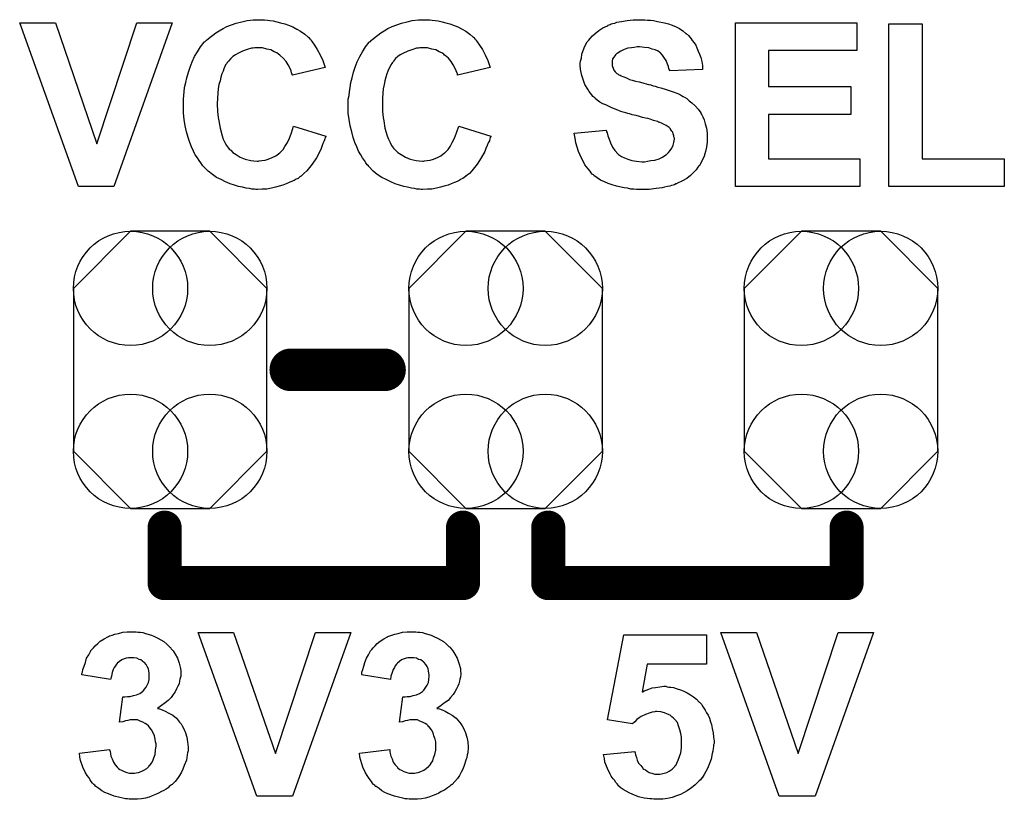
# Model space of a CAD drawing. Extents: x -0.07 to 0.95, y -0.15 to 2.1.
# Tile 3 of 22: x 0.2 to 0.43, y 0.15 to 0.34. Entities that reach past the tile are written whole.
import ezdxf

# ---------------------------------------------------------------- set-up
doc = ezdxf.new("R2010")
doc.units = 0
doc.layers.get('0').update_dxf_attribs({"linetype": 'CONTINUOUS'})
doc.layers.add('gto', color=2, linetype='CONTINUOUS')
doc.layers.add('gts', color=1, linetype='CONTINUOUS')

# ---------------------------------------------------------------- blocks, each defined once
blk = doc.blocks.new('D57')
at = {"const_width": 0.005}
blk.add_lwpolyline([(-0.0025, 0, 1), (0.0025, 0, 1)], format="xyb", close=True, dxfattribs=at)
blk = doc.blocks.new('D60')
at = {"const_width": 0.004}
blk.add_lwpolyline([(-0.002, 0, 1), (0.002, 0, 1)], format="xyb", close=True, dxfattribs=at)
blk = doc.blocks.new('D123')
blk.add_lwpolyline([(-0.0227, 0.0191), (-0.0227, -0.0191), (-0.0093, -0.0325), (0.0093, -0.0325), (0.0227, -0.0191), (0.0227, 0.0191), (0.0093, 0.0325), (-0.0093, 0.0325)], close=True)
for centre in [(-0.0093, 0.0191), (0.0093, 0.0191), (-0.0093, -0.0191), (0.0093, -0.0191)]:
    blk.add_circle(centre, 0.0134)

msp = doc.modelspace()

# ---------------------------------------------------------------- linework, layer by layer
at = {"layer": 'gto', "color": 2}
for points in [[(0.2231, 0.297), (0.2148, 0.297), (0.201, 0.3354), (0.2094, 0.3354), (0.2191, 0.307), (0.2285, 0.3354), (0.2368, 0.3354), (0.2231, 0.297)], [(0.2584, 0.3361), (0.2591, 0.336), (0.2597, 0.3359), (0.2605, 0.3358), (0.2613, 0.3356), (0.2622, 0.3354), (0.2632, 0.3351), (0.2641, 0.3348), (0.2651, 0.3344), (0.266, 0.3339), (0.2669, 0.3334), (0.2679, 0.3327), (0.2687, 0.332), (0.2688, 0.332), (0.2688, 0.3319), (0.269, 0.3317), (0.2692, 0.3315), (0.2694, 0.3312), (0.2696, 0.3309), (0.2702, 0.3301), (0.2708, 0.3291), (0.2715, 0.3279), (0.2721, 0.3265), (0.2727, 0.3249), (0.265, 0.3231), (0.265, 0.3231), (0.2649, 0.3232), (0.2649, 0.3234), (0.2648, 0.3236), (0.2647, 0.3241), (0.2644, 0.3248), (0.264, 0.3255), (0.2635, 0.3263), (0.2628, 0.3271), (0.2621, 0.3277), (0.262, 0.3278), (0.2617, 0.328), (0.2613, 0.3283), (0.2607, 0.3286), (0.2599, 0.329), (0.259, 0.3292), (0.258, 0.3295), (0.2569, 0.3295), (0.2565, 0.3295), (0.2562, 0.3295), (0.2558, 0.3294), (0.2554, 0.3294), (0.2544, 0.3291), (0.2533, 0.3287), (0.2522, 0.3282), (0.2516, 0.3279), (0.251, 0.3275), (0.2505, 0.327), (0.25, 0.3264), (0.25, 0.3264), (0.2498, 0.3262), (0.2497, 0.3261), (0.2496, 0.3258), (0.2493, 0.3255), (0.2491, 0.3251), (0.2489, 0.3246), (0.2487, 0.324), (0.2484, 0.3234), (0.2482, 0.3226), (0.248, 0.3218), (0.2477, 0.3209), (0.2476, 0.3199), (0.2475, 0.3189), (0.2474, 0.3177), (0.2473, 0.3164), (0.2473, 0.3164), (0.2473, 0.3161), (0.2473, 0.3157), (0.2474, 0.3153), (0.2474, 0.3146), (0.2475, 0.3139), (0.2476, 0.3132), (0.2477, 0.3124), (0.248, 0.3107), (0.2485, 0.3089), (0.2487, 0.3081), (0.2491, 0.3073), (0.2495, 0.3066), (0.25, 0.306), (0.25, 0.3059), (0.2501, 0.3059), (0.2502, 0.3057), (0.2505, 0.3055), (0.251, 0.305), (0.2518, 0.3045), (0.2527, 0.3039), (0.2539, 0.3034), (0.2552, 0.3031), (0.2559, 0.303), (0.2567, 0.3029), (0.257, 0.3029), (0.2572, 0.303), (0.2578, 0.3031), (0.2586, 0.3032), (0.2593, 0.3034), (0.2602, 0.3038), (0.2611, 0.3042), (0.262, 0.3049), (0.2621, 0.305), (0.2624, 0.3053), (0.2628, 0.3057), (0.2632, 0.3064), (0.2638, 0.3073), (0.2643, 0.3083), (0.2648, 0.3096), (0.2652, 0.3111), (0.2728, 0.3088), (0.2728, 0.3087), (0.2727, 0.3085), (0.2726, 0.3082), (0.2724, 0.3077), (0.2722, 0.3072), (0.272, 0.3066), (0.2717, 0.3059), (0.2714, 0.3052), (0.2706, 0.3037), (0.2696, 0.3022), (0.2684, 0.3007), (0.2677, 0.3), (0.267, 0.2994), (0.2669, 0.2993), (0.2668, 0.2993), (0.2666, 0.2991), (0.2663, 0.2989), (0.2659, 0.2987), (0.2654, 0.2984), (0.2648, 0.2982), (0.2642, 0.2979), (0.2635, 0.2976), (0.2627, 0.2973), (0.2619, 0.2971), (0.261, 0.2968), (0.2601, 0.2966), (0.259, 0.2964), (0.2579, 0.2964), (0.2568, 0.2963), (0.2564, 0.2963), (0.2561, 0.2964), (0.2555, 0.2964), (0.2549, 0.2965), (0.2541, 0.2966), (0.2533, 0.2968), (0.2523, 0.297), (0.2514, 0.2973), (0.2504, 0.2976), (0.2493, 0.2981), (0.2483, 0.2986), (0.2472, 0.2991), (0.2462, 0.2998), (0.2452, 0.3006), (0.2442, 0.3016), (0.2442, 0.3016), (0.244, 0.3018), (0.2438, 0.3021), (0.2435, 0.3025), (0.2431, 0.3031), (0.2427, 0.3037), (0.2422, 0.3044), (0.2418, 0.3053), (0.2413, 0.3063), (0.2409, 0.3073), (0.2405, 0.3085), (0.2401, 0.3098), (0.2398, 0.3112), (0.2396, 0.3127), (0.2394, 0.3142), (0.2394, 0.3159), (0.2394, 0.3159), (0.2394, 0.316), (0.2394, 0.3163), (0.2394, 0.3168), (0.2394, 0.3175), (0.2395, 0.3183), (0.2396, 0.3192), (0.2397, 0.3202), (0.24, 0.3214), (0.2402, 0.3225), (0.2406, 0.3238), (0.241, 0.325), (0.2415, 0.3262), (0.242, 0.3275), (0.2427, 0.3286), (0.2434, 0.3297), (0.2443, 0.3308), (0.2443, 0.3309), (0.2445, 0.331), (0.2448, 0.3313), (0.2452, 0.3316), (0.2457, 0.332), (0.2463, 0.3325), (0.247, 0.333), (0.2478, 0.3335), (0.2487, 0.334), (0.2496, 0.3345), (0.2507, 0.3349), (0.2518, 0.3353), (0.2531, 0.3356), (0.2544, 0.3359), (0.2558, 0.3361), (0.2573, 0.3361), (0.2579, 0.3361), (0.2584, 0.3361)], [(0.2972, 0.3361), (0.2978, 0.336), (0.2985, 0.3359), (0.2992, 0.3358), (0.3001, 0.3356), (0.301, 0.3354), (0.3019, 0.3351), (0.3028, 0.3348), (0.3038, 0.3344), (0.3048, 0.3339), (0.3057, 0.3334), (0.3066, 0.3327), (0.3074, 0.332), (0.3075, 0.332), (0.3076, 0.3319), (0.3077, 0.3317), (0.3079, 0.3315), (0.3081, 0.3312), (0.3083, 0.3309), (0.3089, 0.3301), (0.3096, 0.3291), (0.3102, 0.3279), (0.3108, 0.3265), (0.3114, 0.3249), (0.3037, 0.3231), (0.3037, 0.3231), (0.3037, 0.3232), (0.3037, 0.3234), (0.3036, 0.3236), (0.3034, 0.3241), (0.3031, 0.3248), (0.3027, 0.3255), (0.3022, 0.3263), (0.3016, 0.3271), (0.3008, 0.3277), (0.3007, 0.3278), (0.3005, 0.328), (0.3, 0.3283), (0.2994, 0.3286), (0.2986, 0.329), (0.2977, 0.3292), (0.2967, 0.3295), (0.2956, 0.3295), (0.2952, 0.3295), (0.2949, 0.3295), (0.2946, 0.3294), (0.2941, 0.3294), (0.2932, 0.3291), (0.2921, 0.3287), (0.2909, 0.3282), (0.2903, 0.3279), (0.2897, 0.3275), (0.2892, 0.327), (0.2887, 0.3264), (0.2887, 0.3264), (0.2886, 0.3262), (0.2885, 0.3261), (0.2883, 0.3258), (0.2881, 0.3255), (0.2879, 0.3251), (0.2876, 0.3246), (0.2874, 0.324), (0.2871, 0.3234), (0.2869, 0.3226), (0.2867, 0.3218), (0.2865, 0.3209), (0.2863, 0.3199), (0.2862, 0.3189), (0.2861, 0.3177), (0.2861, 0.3164), (0.2861, 0.3164), (0.2861, 0.3161), (0.2861, 0.3157), (0.2861, 0.3153), (0.2861, 0.3146), (0.2862, 0.3139), (0.2863, 0.3132), (0.2864, 0.3124), (0.2867, 0.3107), (0.2872, 0.3089), (0.2875, 0.3081), (0.2879, 0.3073), (0.2882, 0.3066), (0.2887, 0.306), (0.2887, 0.3059), (0.2888, 0.3059), (0.289, 0.3057), (0.2892, 0.3055), (0.2897, 0.305), (0.2905, 0.3045), (0.2915, 0.3039), (0.2926, 0.3034), (0.294, 0.3031), (0.2947, 0.303), (0.2955, 0.3029), (0.2957, 0.3029), (0.296, 0.303), (0.2966, 0.3031), (0.2973, 0.3032), (0.2981, 0.3034), (0.299, 0.3038), (0.2998, 0.3042), (0.3007, 0.3049), (0.3008, 0.305), (0.3011, 0.3053), (0.3015, 0.3057), (0.302, 0.3064), (0.3025, 0.3073), (0.303, 0.3083), (0.3035, 0.3096), (0.304, 0.3111), (0.3115, 0.3088), (0.3115, 0.3087), (0.3114, 0.3085), (0.3113, 0.3082), (0.3112, 0.3077), (0.3109, 0.3072), (0.3107, 0.3066), (0.3104, 0.3059), (0.3101, 0.3052), (0.3093, 0.3037), (0.3083, 0.3022), (0.3071, 0.3007), (0.3065, 0.3), (0.3057, 0.2994), (0.3057, 0.2993), (0.3056, 0.2993), (0.3053, 0.2991), (0.305, 0.2989), (0.3046, 0.2987), (0.3041, 0.2984), (0.3036, 0.2982), (0.303, 0.2979), (0.3022, 0.2976), (0.3015, 0.2973), (0.3006, 0.2971), (0.2997, 0.2968), (0.2988, 0.2966), (0.2977, 0.2964), (0.2967, 0.2964), (0.2955, 0.2963), (0.2952, 0.2963), (0.2948, 0.2964), (0.2942, 0.2964), (0.2936, 0.2965), (0.2929, 0.2966), (0.292, 0.2968), (0.2911, 0.297), (0.2901, 0.2973), (0.2891, 0.2976), (0.2881, 0.2981), (0.287, 0.2986), (0.286, 0.2991), (0.2849, 0.2998), (0.2839, 0.3006), (0.283, 0.3016), (0.2829, 0.3016), (0.2828, 0.3018), (0.2825, 0.3021), (0.2822, 0.3025), (0.2819, 0.3031), (0.2814, 0.3037), (0.281, 0.3044), (0.2805, 0.3053), (0.2801, 0.3063), (0.2796, 0.3073), (0.2792, 0.3085), (0.2789, 0.3098), (0.2785, 0.3112), (0.2783, 0.3127), (0.2781, 0.3142), (0.2781, 0.3159), (0.2781, 0.3159), (0.2781, 0.316), (0.2781, 0.3163), (0.2781, 0.3168), (0.2781, 0.3175), (0.2783, 0.3183), (0.2784, 0.3192), (0.2785, 0.3202), (0.2787, 0.3214), (0.279, 0.3225), (0.2793, 0.3238), (0.2797, 0.325), (0.2802, 0.3262), (0.2808, 0.3275), (0.2814, 0.3286), (0.2821, 0.3297), (0.283, 0.3308), (0.2831, 0.3309), (0.2833, 0.331), (0.2835, 0.3313), (0.2839, 0.3316), (0.2844, 0.332), (0.285, 0.3325), (0.2857, 0.333), (0.2865, 0.3335), (0.2874, 0.334), (0.2884, 0.3345), (0.2895, 0.3349), (0.2906, 0.3353), (0.2919, 0.3356), (0.2931, 0.3359), (0.2946, 0.3361), (0.296, 0.3361), (0.2967, 0.3361), (0.2972, 0.3361)], [(0.3477, 0.3361), (0.3483, 0.336), (0.349, 0.336), (0.3497, 0.3359), (0.3506, 0.3357), (0.3523, 0.3354), (0.3532, 0.3351), (0.3541, 0.3348), (0.355, 0.3344), (0.3558, 0.334), (0.3566, 0.3335), (0.3573, 0.3329), (0.3574, 0.3329), (0.3575, 0.3327), (0.3577, 0.3326), (0.3579, 0.3324), (0.3582, 0.332), (0.3585, 0.3316), (0.3588, 0.3312), (0.3592, 0.3307), (0.3596, 0.3301), (0.3599, 0.3295), (0.3602, 0.3287), (0.3605, 0.328), (0.3608, 0.3272), (0.361, 0.3263), (0.3612, 0.3254), (0.3612, 0.3244), (0.3535, 0.3241), (0.3535, 0.3242), (0.3535, 0.3243), (0.3533, 0.3246), (0.3532, 0.3251), (0.353, 0.3257), (0.3527, 0.3265), (0.3523, 0.3271), (0.3518, 0.3278), (0.3513, 0.3284), (0.3512, 0.3284), (0.351, 0.3286), (0.3506, 0.3288), (0.3501, 0.329), (0.3494, 0.3292), (0.3486, 0.3295), (0.3476, 0.3296), (0.3464, 0.3297), (0.3459, 0.3297), (0.3452, 0.3296), (0.3445, 0.3295), (0.3437, 0.3294), (0.3428, 0.3291), (0.342, 0.3287), (0.3412, 0.3282), (0.3411, 0.3282), (0.341, 0.3281), (0.3408, 0.3279), (0.3406, 0.3276), (0.3404, 0.3273), (0.3401, 0.3269), (0.34, 0.3264), (0.34, 0.3259), (0.34, 0.3258), (0.34, 0.3256), (0.34, 0.3254), (0.3401, 0.3251), (0.3402, 0.3247), (0.3404, 0.3243), (0.3407, 0.3239), (0.3411, 0.3235), (0.3411, 0.3235), (0.3414, 0.3233), (0.3416, 0.3232), (0.3419, 0.3231), (0.3421, 0.3229), (0.3425, 0.3228), (0.343, 0.3226), (0.3435, 0.3224), (0.3441, 0.3221), (0.3447, 0.3219), (0.3455, 0.3217), (0.3463, 0.3215), (0.3472, 0.3213), (0.3482, 0.321), (0.3482, 0.321), (0.3485, 0.3209), (0.3487, 0.3209), (0.3491, 0.3208), (0.3496, 0.3206), (0.3501, 0.3205), (0.3507, 0.3203), (0.3514, 0.3201), (0.3527, 0.3197), (0.3541, 0.3193), (0.3554, 0.3188), (0.356, 0.3185), (0.3565, 0.3182), (0.3566, 0.3182), (0.3566, 0.3181), (0.357, 0.3179), (0.3575, 0.3176), (0.3581, 0.3171), (0.3587, 0.3166), (0.3595, 0.3159), (0.3602, 0.3151), (0.3608, 0.3143), (0.3608, 0.3141), (0.361, 0.3138), (0.3613, 0.3133), (0.3616, 0.3126), (0.3618, 0.3117), (0.3621, 0.3107), (0.3623, 0.3095), (0.3623, 0.3082), (0.3623, 0.3081), (0.3623, 0.308), (0.3623, 0.3078), (0.3623, 0.3076), (0.3623, 0.3073), (0.3622, 0.3069), (0.3621, 0.3062), (0.3619, 0.3052), (0.3616, 0.3041), (0.3611, 0.3031), (0.3605, 0.3019), (0.3605, 0.3019), (0.3603, 0.3018), (0.3601, 0.3015), (0.3597, 0.3009), (0.3591, 0.3003), (0.3584, 0.2996), (0.3575, 0.2989), (0.3565, 0.2983), (0.3552, 0.2977), (0.3552, 0.2977), (0.3551, 0.2976), (0.3549, 0.2976), (0.3546, 0.2974), (0.3543, 0.2973), (0.3539, 0.2972), (0.3535, 0.2971), (0.353, 0.297), (0.3523, 0.2968), (0.3517, 0.2967), (0.3503, 0.2965), (0.3487, 0.2963), (0.3469, 0.2963), (0.3462, 0.2963), (0.3457, 0.2963), (0.3451, 0.2964), (0.3444, 0.2964), (0.3436, 0.2966), (0.3428, 0.2967), (0.341, 0.2971), (0.34, 0.2974), (0.3391, 0.2977), (0.3382, 0.2981), (0.3373, 0.2985), (0.3365, 0.299), (0.3357, 0.2996), (0.3356, 0.2997), (0.3355, 0.2998), (0.3353, 0.2999), (0.3351, 0.3002), (0.3348, 0.3006), (0.3344, 0.3011), (0.334, 0.3016), (0.3336, 0.3021), (0.3333, 0.3028), (0.3329, 0.3035), (0.3325, 0.3043), (0.3321, 0.3052), (0.3318, 0.3062), (0.3315, 0.3072), (0.3313, 0.3083), (0.3311, 0.3095), (0.3386, 0.3102), (0.3386, 0.3102), (0.3387, 0.31), (0.3387, 0.3098), (0.3388, 0.3096), (0.339, 0.3089), (0.3393, 0.3081), (0.3396, 0.3072), (0.3401, 0.3062), (0.3406, 0.3054), (0.3414, 0.3046), (0.3415, 0.3045), (0.3417, 0.3043), (0.3422, 0.304), (0.3429, 0.3037), (0.3437, 0.3034), (0.3446, 0.3031), (0.3457, 0.3029), (0.347, 0.3028), (0.3476, 0.3028), (0.3483, 0.3029), (0.3491, 0.3031), (0.35, 0.3032), (0.351, 0.3035), (0.3518, 0.3039), (0.3526, 0.3044), (0.3527, 0.3044), (0.353, 0.3047), (0.3532, 0.305), (0.3536, 0.3054), (0.354, 0.306), (0.3543, 0.3067), (0.3545, 0.3073), (0.3546, 0.3081), (0.3546, 0.3082), (0.3546, 0.3083), (0.3545, 0.3086), (0.3545, 0.3089), (0.3543, 0.3093), (0.3542, 0.3097), (0.354, 0.31), (0.3537, 0.3104), (0.3537, 0.3105), (0.3536, 0.3106), (0.3534, 0.3108), (0.3531, 0.311), (0.3527, 0.3113), (0.3522, 0.3115), (0.3517, 0.3118), (0.351, 0.3121), (0.3509, 0.3121), (0.3507, 0.3122), (0.3503, 0.3123), (0.35, 0.3124), (0.3497, 0.3125), (0.3493, 0.3126), (0.3489, 0.3128), (0.3484, 0.3129), (0.3478, 0.313), (0.3471, 0.3132), (0.3464, 0.3134), (0.3456, 0.3136), (0.3447, 0.3138), (0.3447, 0.3138), (0.3445, 0.3139), (0.3441, 0.314), (0.3437, 0.3141), (0.3432, 0.3143), (0.3426, 0.3144), (0.342, 0.3146), (0.3413, 0.3149), (0.3399, 0.3154), (0.3385, 0.3161), (0.3378, 0.3164), (0.3371, 0.3168), (0.3365, 0.3172), (0.336, 0.3176), (0.336, 0.3176), (0.3359, 0.3178), (0.3357, 0.3179), (0.3355, 0.3181), (0.3352, 0.3185), (0.3349, 0.3189), (0.3346, 0.3193), (0.3343, 0.3198), (0.3336, 0.3209), (0.3331, 0.3223), (0.3329, 0.323), (0.3327, 0.3237), (0.3326, 0.3245), (0.3325, 0.3254), (0.3325, 0.3254), (0.3325, 0.3255), (0.3325, 0.3256), (0.3325, 0.3259), (0.3326, 0.3264), (0.3328, 0.3271), (0.3329, 0.328), (0.3332, 0.3289), (0.3336, 0.3299), (0.3341, 0.3309), (0.3341, 0.3309), (0.3342, 0.331), (0.3345, 0.3313), (0.3348, 0.3317), (0.3354, 0.3323), (0.336, 0.3329), (0.3369, 0.3336), (0.3378, 0.3342), (0.3389, 0.3347), (0.339, 0.3347), (0.3391, 0.3348), (0.3393, 0.3349), (0.3395, 0.335), (0.3398, 0.3351), (0.3401, 0.3352), (0.3406, 0.3353), (0.3411, 0.3355), (0.3422, 0.3357), (0.3435, 0.3359), (0.3449, 0.3361), (0.3465, 0.3361), (0.3472, 0.3361), (0.3477, 0.3361)], [(0.3974, 0.3289), (0.3767, 0.3289), (0.3767, 0.3204), (0.396, 0.3204), (0.396, 0.3139), (0.3767, 0.3139), (0.3767, 0.3035), (0.3981, 0.3035), (0.3981, 0.297), (0.3689, 0.297), (0.3689, 0.3354), (0.3974, 0.3354), (0.3974, 0.3289)], [(0.4127, 0.3035), (0.432, 0.3035), (0.432, 0.297), (0.4049, 0.297), (0.4049, 0.3351), (0.4127, 0.3351), (0.4127, 0.3035)], [(0.2283, 0.1926), (0.2288, 0.1925), (0.2293, 0.1925), (0.2299, 0.1924), (0.2305, 0.1922), (0.2319, 0.1918), (0.2326, 0.1915), (0.2334, 0.1911), (0.2341, 0.1907), (0.2348, 0.1903), (0.2355, 0.1897), (0.2361, 0.1891), (0.2361, 0.1891), (0.2362, 0.189), (0.2364, 0.1889), (0.2365, 0.1886), (0.237, 0.1881), (0.2375, 0.1873), (0.238, 0.1864), (0.2384, 0.1852), (0.2387, 0.184), (0.2388, 0.1834), (0.2388, 0.1827), (0.2388, 0.1827), (0.2388, 0.1825), (0.2388, 0.1822), (0.2387, 0.1819), (0.2386, 0.1815), (0.2385, 0.181), (0.2384, 0.1804), (0.2381, 0.1798), (0.2378, 0.1792), (0.2375, 0.1785), (0.237, 0.1779), (0.2365, 0.1772), (0.2358, 0.1765), (0.2351, 0.1759), (0.2343, 0.1753), (0.2333, 0.1746), (0.2333, 0.1746), (0.2334, 0.1746), (0.2336, 0.1746), (0.2338, 0.1745), (0.2344, 0.1743), (0.2351, 0.174), (0.236, 0.1735), (0.2369, 0.173), (0.2378, 0.1723), (0.2385, 0.1714), (0.2386, 0.1713), (0.2389, 0.171), (0.2391, 0.1705), (0.2395, 0.1698), (0.2399, 0.1689), (0.2402, 0.1679), (0.2404, 0.1668), (0.2405, 0.1655), (0.2405, 0.1654), (0.2405, 0.1653), (0.2405, 0.165), (0.2405, 0.1647), (0.2404, 0.1642), (0.2403, 0.1637), (0.2402, 0.1631), (0.2401, 0.1625), (0.2396, 0.1612), (0.2393, 0.1604), (0.239, 0.1597), (0.2385, 0.1589), (0.238, 0.1582), (0.2375, 0.1575), (0.2368, 0.1568), (0.2368, 0.1568), (0.2366, 0.1567), (0.2364, 0.1565), (0.2361, 0.1563), (0.2358, 0.156), (0.2354, 0.1557), (0.2348, 0.1554), (0.2343, 0.1551), (0.2336, 0.1547), (0.2329, 0.1544), (0.2321, 0.1541), (0.2314, 0.1538), (0.2305, 0.1536), (0.2296, 0.1534), (0.2286, 0.1533), (0.2276, 0.1533), (0.2271, 0.1533), (0.2267, 0.1533), (0.2263, 0.1534), (0.2258, 0.1534), (0.2252, 0.1536), (0.2245, 0.1537), (0.2232, 0.154), (0.2218, 0.1546), (0.221, 0.1549), (0.2203, 0.1553), (0.2196, 0.1558), (0.2189, 0.1563), (0.2189, 0.1563), (0.2188, 0.1564), (0.2186, 0.1566), (0.2184, 0.1568), (0.2181, 0.1571), (0.2178, 0.1575), (0.2175, 0.1579), (0.2172, 0.1584), (0.2168, 0.1589), (0.2164, 0.1595), (0.2158, 0.1608), (0.2153, 0.1624), (0.2151, 0.1632), (0.215, 0.1641), (0.2221, 0.165), (0.2221, 0.1649), (0.2221, 0.1649), (0.2222, 0.1645), (0.2223, 0.164), (0.2224, 0.1634), (0.2227, 0.1628), (0.223, 0.162), (0.2234, 0.1614), (0.2239, 0.1608), (0.224, 0.1607), (0.2242, 0.1605), (0.2245, 0.1603), (0.2249, 0.1601), (0.2255, 0.1598), (0.2261, 0.1596), (0.2268, 0.1594), (0.2275, 0.1594), (0.2277, 0.1594), (0.2279, 0.1594), (0.2283, 0.1595), (0.2289, 0.1596), (0.2295, 0.1598), (0.2301, 0.1601), (0.2308, 0.1605), (0.2314, 0.1611), (0.2314, 0.1612), (0.2316, 0.1614), (0.2319, 0.1618), (0.2322, 0.1623), (0.2325, 0.163), (0.2328, 0.1638), (0.2329, 0.1648), (0.233, 0.1658), (0.233, 0.1659), (0.233, 0.1659), (0.233, 0.1663), (0.2329, 0.1668), (0.2328, 0.1674), (0.2326, 0.1682), (0.2323, 0.1689), (0.2319, 0.1696), (0.2314, 0.1703), (0.2314, 0.1703), (0.2312, 0.1705), (0.2308, 0.1708), (0.2304, 0.1711), (0.2299, 0.1714), (0.2293, 0.1716), (0.2286, 0.1719), (0.2278, 0.1719), (0.2273, 0.1719), (0.2269, 0.1719), (0.2264, 0.1718), (0.2258, 0.1717), (0.2252, 0.1715), (0.2244, 0.1714), (0.2252, 0.1773), (0.2257, 0.1773), (0.2263, 0.1774), (0.2269, 0.1774), (0.2277, 0.1776), (0.2284, 0.1778), (0.2292, 0.1781), (0.2298, 0.1786), (0.2299, 0.1786), (0.2301, 0.1789), (0.2303, 0.1791), (0.2307, 0.1796), (0.2309, 0.1801), (0.2312, 0.1807), (0.2314, 0.1814), (0.2314, 0.1822), (0.2314, 0.1824), (0.2314, 0.1826), (0.2314, 0.1829), (0.2313, 0.1834), (0.2312, 0.1839), (0.2309, 0.1844), (0.2307, 0.1849), (0.2303, 0.1854), (0.2302, 0.1854), (0.23, 0.1855), (0.2298, 0.1857), (0.2294, 0.186), (0.229, 0.1861), (0.2285, 0.1864), (0.2278, 0.1865), (0.2272, 0.1865), (0.2268, 0.1865), (0.2265, 0.1865), (0.226, 0.1864), (0.2255, 0.1862), (0.225, 0.186), (0.2244, 0.1856), (0.2239, 0.1852), (0.2239, 0.1851), (0.2237, 0.185), (0.2235, 0.1846), (0.2232, 0.1842), (0.2229, 0.1837), (0.2227, 0.183), (0.2225, 0.1822), (0.2223, 0.1814), (0.2156, 0.1825), (0.2156, 0.1825), (0.2156, 0.1826), (0.2156, 0.1828), (0.2157, 0.1831), (0.2158, 0.1837), (0.2161, 0.1845), (0.2164, 0.1854), (0.2167, 0.1864), (0.2172, 0.1872), (0.2177, 0.1881), (0.2177, 0.1882), (0.2179, 0.1884), (0.2183, 0.1888), (0.2187, 0.1893), (0.2193, 0.1898), (0.2199, 0.1904), (0.2208, 0.1909), (0.2217, 0.1914), (0.2217, 0.1914), (0.2218, 0.1915), (0.2221, 0.1916), (0.2227, 0.1918), (0.2233, 0.192), (0.2242, 0.1922), (0.2252, 0.1925), (0.2262, 0.1926), (0.2274, 0.1926), (0.2279, 0.1926), (0.2283, 0.1926)], [(0.265, 0.154), (0.2566, 0.154), (0.2429, 0.1924), (0.2512, 0.1924), (0.261, 0.164), (0.2704, 0.1924), (0.2787, 0.1924), (0.265, 0.154)], [(0.2939, 0.1926), (0.2944, 0.1925), (0.2949, 0.1925), (0.2955, 0.1924), (0.2961, 0.1922), (0.2975, 0.1918), (0.2982, 0.1915), (0.299, 0.1911), (0.2997, 0.1907), (0.3004, 0.1903), (0.3011, 0.1897), (0.3017, 0.1891), (0.3018, 0.1891), (0.3019, 0.189), (0.302, 0.1889), (0.3022, 0.1886), (0.3026, 0.1881), (0.3031, 0.1873), (0.3036, 0.1864), (0.304, 0.1852), (0.3044, 0.184), (0.3044, 0.1834), (0.3045, 0.1827), (0.3045, 0.1827), (0.3045, 0.1825), (0.3044, 0.1822), (0.3044, 0.1819), (0.3043, 0.1815), (0.3042, 0.181), (0.304, 0.1804), (0.3038, 0.1798), (0.3035, 0.1792), (0.3031, 0.1785), (0.3027, 0.1779), (0.3021, 0.1772), (0.3015, 0.1765), (0.3007, 0.1759), (0.2999, 0.1753), (0.2989, 0.1746), (0.299, 0.1746), (0.2991, 0.1746), (0.2992, 0.1746), (0.2995, 0.1745), (0.3001, 0.1743), (0.3008, 0.174), (0.3016, 0.1735), (0.3025, 0.173), (0.3034, 0.1723), (0.3042, 0.1714), (0.3043, 0.1713), (0.3045, 0.171), (0.3048, 0.1705), (0.3052, 0.1698), (0.3056, 0.1689), (0.3059, 0.1679), (0.3061, 0.1668), (0.3062, 0.1655), (0.3062, 0.1654), (0.3062, 0.1653), (0.3062, 0.165), (0.3061, 0.1647), (0.3061, 0.1642), (0.306, 0.1637), (0.3059, 0.1631), (0.3057, 0.1625), (0.3053, 0.1612), (0.305, 0.1604), (0.3046, 0.1597), (0.3042, 0.1589), (0.3037, 0.1582), (0.3031, 0.1575), (0.3025, 0.1568), (0.3024, 0.1568), (0.3023, 0.1567), (0.3021, 0.1565), (0.3018, 0.1563), (0.3014, 0.156), (0.301, 0.1557), (0.3005, 0.1554), (0.2999, 0.1551), (0.2993, 0.1547), (0.2986, 0.1544), (0.2978, 0.1541), (0.297, 0.1538), (0.2961, 0.1536), (0.2953, 0.1534), (0.2943, 0.1533), (0.2933, 0.1533), (0.2928, 0.1533), (0.2924, 0.1533), (0.2919, 0.1534), (0.2914, 0.1534), (0.2909, 0.1536), (0.2902, 0.1537), (0.2889, 0.154), (0.2874, 0.1546), (0.2867, 0.1549), (0.286, 0.1553), (0.2853, 0.1558), (0.2846, 0.1563), (0.2845, 0.1563), (0.2844, 0.1564), (0.2843, 0.1566), (0.284, 0.1568), (0.2838, 0.1571), (0.2835, 0.1575), (0.2832, 0.1579), (0.2828, 0.1584), (0.2825, 0.1589), (0.2821, 0.1595), (0.2815, 0.1608), (0.281, 0.1624), (0.2808, 0.1632), (0.2807, 0.1641), (0.2878, 0.165), (0.2878, 0.1649), (0.2878, 0.1649), (0.2878, 0.1645), (0.2879, 0.164), (0.2881, 0.1634), (0.2884, 0.1628), (0.2886, 0.162), (0.2891, 0.1614), (0.2896, 0.1608), (0.2896, 0.1607), (0.2899, 0.1605), (0.2902, 0.1603), (0.2906, 0.1601), (0.2911, 0.1598), (0.2918, 0.1596), (0.2924, 0.1594), (0.2932, 0.1594), (0.2933, 0.1594), (0.2936, 0.1594), (0.294, 0.1595), (0.2945, 0.1596), (0.2951, 0.1598), (0.2958, 0.1601), (0.2964, 0.1605), (0.297, 0.1611), (0.2971, 0.1612), (0.2973, 0.1614), (0.2975, 0.1618), (0.2979, 0.1623), (0.2981, 0.163), (0.2984, 0.1638), (0.2986, 0.1648), (0.2986, 0.1658), (0.2986, 0.1659), (0.2986, 0.1659), (0.2986, 0.1663), (0.2986, 0.1668), (0.2985, 0.1674), (0.2982, 0.1682), (0.298, 0.1689), (0.2976, 0.1696), (0.2971, 0.1703), (0.297, 0.1703), (0.2968, 0.1705), (0.2965, 0.1708), (0.2961, 0.1711), (0.2955, 0.1714), (0.2949, 0.1716), (0.2943, 0.1719), (0.2935, 0.1719), (0.2929, 0.1719), (0.2925, 0.1719), (0.292, 0.1718), (0.2914, 0.1717), (0.2908, 0.1715), (0.2901, 0.1714), (0.2909, 0.1773), (0.2914, 0.1773), (0.2919, 0.1774), (0.2926, 0.1774), (0.2933, 0.1776), (0.2941, 0.1778), (0.2948, 0.1781), (0.2955, 0.1786), (0.2955, 0.1786), (0.2958, 0.1789), (0.296, 0.1791), (0.2963, 0.1796), (0.2966, 0.1801), (0.2969, 0.1807), (0.297, 0.1814), (0.2971, 0.1822), (0.2971, 0.1824), (0.2971, 0.1826), (0.297, 0.1829), (0.2969, 0.1834), (0.2968, 0.1839), (0.2966, 0.1844), (0.2963, 0.1849), (0.2959, 0.1854), (0.2959, 0.1854), (0.2957, 0.1855), (0.2955, 0.1857), (0.2951, 0.186), (0.2946, 0.1861), (0.2941, 0.1864), (0.2935, 0.1865), (0.2928, 0.1865), (0.2925, 0.1865), (0.2921, 0.1865), (0.2917, 0.1864), (0.2912, 0.1862), (0.2906, 0.186), (0.2901, 0.1856), (0.2896, 0.1852), (0.2895, 0.1851), (0.2894, 0.185), (0.2891, 0.1846), (0.2889, 0.1842), (0.2886, 0.1837), (0.2884, 0.183), (0.2881, 0.1822), (0.288, 0.1814), (0.2812, 0.1825), (0.2812, 0.1825), (0.2813, 0.1826), (0.2813, 0.1828), (0.2813, 0.1831), (0.2815, 0.1837), (0.2817, 0.1845), (0.282, 0.1854), (0.2824, 0.1864), (0.2828, 0.1872), (0.2833, 0.1881), (0.2834, 0.1882), (0.2836, 0.1884), (0.2839, 0.1888), (0.2844, 0.1893), (0.2849, 0.1898), (0.2856, 0.1904), (0.2864, 0.1909), (0.2873, 0.1914), (0.2874, 0.1914), (0.2874, 0.1915), (0.2878, 0.1916), (0.2883, 0.1918), (0.289, 0.192), (0.2898, 0.1922), (0.2908, 0.1925), (0.2919, 0.1926), (0.293, 0.1926), (0.2935, 0.1926), (0.2939, 0.1926)], [(0.3621, 0.185), (0.3482, 0.185), (0.347, 0.1785), (0.3471, 0.1785), (0.3472, 0.1785), (0.3475, 0.1787), (0.348, 0.1789), (0.3486, 0.1791), (0.3494, 0.1794), (0.3502, 0.1795), (0.3512, 0.1797), (0.3521, 0.1798), (0.3526, 0.1798), (0.3529, 0.1797), (0.3533, 0.1796), (0.3538, 0.1796), (0.3544, 0.1795), (0.355, 0.1793), (0.3563, 0.1789), (0.357, 0.1786), (0.3576, 0.1783), (0.3584, 0.1778), (0.3591, 0.1773), (0.3598, 0.1768), (0.3604, 0.1761), (0.3605, 0.1761), (0.3606, 0.176), (0.3608, 0.1758), (0.361, 0.1755), (0.3612, 0.1751), (0.3615, 0.1747), (0.3618, 0.1742), (0.3621, 0.1736), (0.3625, 0.173), (0.3628, 0.1723), (0.3631, 0.1715), (0.3633, 0.1708), (0.3635, 0.1699), (0.3637, 0.1689), (0.3638, 0.1679), (0.3639, 0.1669), (0.3639, 0.1668), (0.3639, 0.1667), (0.3639, 0.1664), (0.3638, 0.1661), (0.3638, 0.1657), (0.3637, 0.1652), (0.3636, 0.1646), (0.3635, 0.164), (0.3632, 0.1627), (0.3627, 0.1613), (0.3624, 0.1605), (0.362, 0.1598), (0.3616, 0.1591), (0.3611, 0.1583), (0.361, 0.1583), (0.3609, 0.1581), (0.3607, 0.1579), (0.3604, 0.1576), (0.36, 0.1572), (0.3595, 0.1567), (0.359, 0.1563), (0.3584, 0.1558), (0.3576, 0.1553), (0.3569, 0.1549), (0.356, 0.1544), (0.3551, 0.1541), (0.3541, 0.1537), (0.353, 0.1535), (0.3519, 0.1533), (0.3507, 0.1533), (0.3502, 0.1533), (0.3498, 0.1533), (0.3493, 0.1534), (0.3488, 0.1534), (0.3482, 0.1535), (0.3475, 0.1536), (0.3462, 0.1539), (0.3447, 0.1545), (0.344, 0.1548), (0.3433, 0.1552), (0.3426, 0.1556), (0.3419, 0.1561), (0.3419, 0.1562), (0.3418, 0.1562), (0.3416, 0.1564), (0.3414, 0.1566), (0.3412, 0.1569), (0.3408, 0.1573), (0.3406, 0.1577), (0.3402, 0.1581), (0.3398, 0.1587), (0.3395, 0.1592), (0.3389, 0.1605), (0.3383, 0.162), (0.3382, 0.1629), (0.338, 0.1638), (0.3453, 0.1645), (0.3453, 0.1644), (0.3454, 0.1642), (0.3455, 0.1637), (0.3457, 0.1631), (0.3459, 0.1625), (0.3462, 0.1618), (0.3467, 0.1612), (0.3472, 0.1606), (0.3472, 0.1605), (0.3474, 0.1604), (0.3478, 0.1602), (0.3482, 0.1599), (0.3487, 0.1596), (0.3493, 0.1594), (0.35, 0.1592), (0.3508, 0.1592), (0.3509, 0.1592), (0.3512, 0.1592), (0.3516, 0.1593), (0.3522, 0.1594), (0.3528, 0.1596), (0.3534, 0.1599), (0.3541, 0.1604), (0.3547, 0.161), (0.3548, 0.1612), (0.355, 0.1614), (0.3552, 0.1618), (0.3555, 0.1625), (0.3558, 0.1633), (0.3561, 0.1642), (0.3563, 0.1654), (0.3563, 0.1667), (0.3563, 0.1668), (0.3563, 0.1669), (0.3563, 0.167), (0.3563, 0.1673), (0.3563, 0.1679), (0.3561, 0.1687), (0.3559, 0.1696), (0.3556, 0.1705), (0.3553, 0.1713), (0.3547, 0.172), (0.3546, 0.1721), (0.3544, 0.1723), (0.354, 0.1726), (0.3536, 0.173), (0.353, 0.1733), (0.3523, 0.1736), (0.3514, 0.1738), (0.3505, 0.1739), (0.3502, 0.1739), (0.35, 0.1738), (0.3494, 0.1737), (0.3487, 0.1735), (0.3478, 0.1732), (0.3468, 0.1727), (0.3463, 0.1724), (0.3458, 0.172), (0.3453, 0.1715), (0.3448, 0.171), (0.3389, 0.1719), (0.3427, 0.1919), (0.3621, 0.1919), (0.3621, 0.185)], [(0.3876, 0.154), (0.3792, 0.154), (0.3655, 0.1924), (0.3739, 0.1924), (0.3836, 0.164), (0.393, 0.1924), (0.4013, 0.1924), (0.3876, 0.154)]]:
    msp.add_lwpolyline(points, dxfattribs=at)
for points, const_width in [([(0.2646, 0.254), (0.2866, 0.254)], 0.01), ([(0.235, 0.204), (0.235, 0.217)], 0.008), ([(0.305, 0.204), (0.305, 0.217)], 0.008), ([(0.325, 0.204), (0.325, 0.217)], 0.008), ([(0.395, 0.204), (0.395, 0.217)], 0.008), ([(0.235, 0.204), (0.305, 0.204)], 0.008), ([(0.325, 0.204), (0.395, 0.204)], 0.008)]:
    msp.add_lwpolyline(points, dxfattribs=dict(at, const_width=const_width))

# ---------------------------------------------------------------- block references
at = {"layer": 'gto'}
for name, p in [('D57', (0.2646, 0.254)), ('D57', (0.2866, 0.254)), ('D60', (0.235, 0.217)), ('D60', (0.305, 0.217)), ('D60', (0.325, 0.217)), ('D60', (0.395, 0.217)), ('D60', (0.235, 0.204)), ('D60', (0.235, 0.204)), ('D60', (0.305, 0.204)), ('D60', (0.305, 0.204)), ('D60', (0.325, 0.204)), ('D60', (0.325, 0.204)), ('D60', (0.395, 0.204)), ('D60', (0.395, 0.204))]:
    msp.add_blockref(name, p, dxfattribs=at)
at = {"layer": 'gts'}
for p in [(0.2363, 0.254), (0.315, 0.254), (0.3937, 0.254)]:
    msp.add_blockref('D123', p, dxfattribs=at)

doc.saveas('drawing.dxf')
